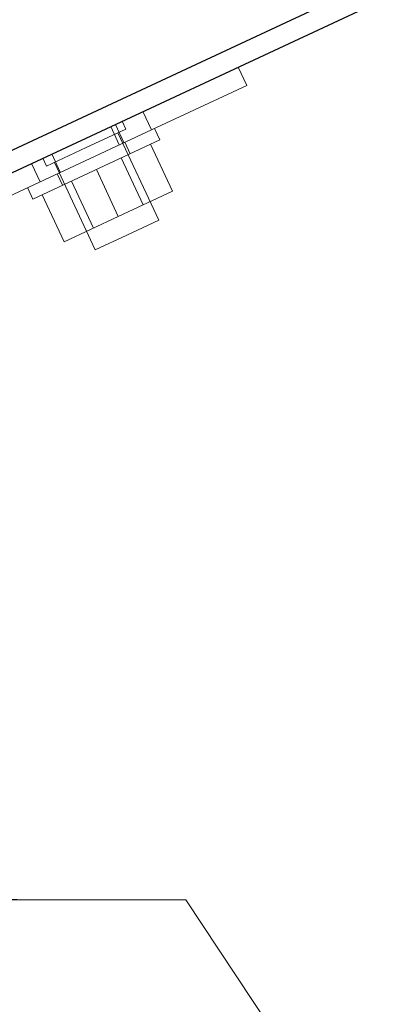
# Model space of a CAD drawing. Header units: inches. Extents: x 0.2 to 10.7, y 0.2 to 7.9.
# Tile 97 of 105: x 6.306 to 6.415, y 4.617 to 4.91. Entities that reach past the tile are written whole.
import ezdxf

# ---------------------------------------------------------------- set-up
doc = ezdxf.new("R2010")
doc.units = ezdxf.units.IN
doc.header["$MEASUREMENT"] = 0
doc.linetypes.add('HIDDEN', pattern=[0.075, 0.05, -0.025])
doc.layers.add('DIMENSIONS', color=140, linetype='Continuous')
doc.styles.add('SLDTEXTSTYLE0', font='TXT', dxfattribs={"width": 0.7})
doc.dimstyles.new('SLDDIMSTYLE0', dxfattribs={"dimtxt": 0.084961, "dimasz": 0.13, "dimexe": 0, "dimexo": 0.0625, "dimgap": 0.02124, "dimtad": 0, "dimtih": 1, "dimtoh": 1, "dimlfac": 12, "dimrnd": 1e-09, "dimzin": 12, "dimdsep": 46, "dimtxsty": 'SLDTEXTSTYLE0', "dimsah": 1, "dimcen": 0.09, "dimadec": 0, "dimazin": 3, "dimtfac": 1, "dimtofl": 0, "dimtmove": 0, "dimatfit": 3, "dimfxl": 0, "dimfrac": 2, "dimtolj": 1, "dimtzin": 12, "dimarcsym": 0})
doc.dimstyles.new('SLDDIMSTYLE4', dxfattribs={"dimtxt": 0.084961, "dimasz": 0.13, "dimexe": 0, "dimexo": 0.0625, "dimgap": 0.02124, "dimtad": 0, "dimtih": 1, "dimtoh": 1, "dimdec": 4, "dimlfac": 12, "dimzin": 12, "dimdsep": 46, "dimtxsty": 'SLDTEXTSTYLE0', "dimsah": 1, "dimcen": 0.09, "dimadec": 0, "dimazin": 3, "dimtfac": 1, "dimtdec": 0, "dimtofl": 0, "dimtmove": 0, "dimatfit": 3, "dimfxl": 0, "dimfrac": 2, "dimtolj": 1, "dimtzin": 12, "dimarcsym": 0})

# ---------------------------------------------------------------- blocks, each defined once
blk = doc.blocks.new('_D_15')
at = {"layer": 'DIMENSIONS'}
blk.add_line((6.96722, 5.23413), (6.22502, 5.23413), dxfattribs=at)
for start, end in [(160.6956, 180), (205, 224.3044)]:
    blk.add_arc((7.0829, 5.23413), 0.73288, start, end, dxfattribs=at)
for points in [[(6.35002, 5.23413), (6.38134, 5.36187), (6.34149, 5.36538)], [(6.41868, 4.9244), (6.46642, 4.80184), (6.50105, 4.82186)]]:
    blk.add_solid(points, dxfattribs=at)
at = {"layer": 'DIMENSIONS', "insert": (6.2683, 5.10801), "char_height": 0.083333, "attachment_point": 1, "style": 'SLDTEXTSTYLE0'}
blk.add_mtext('25°', dxfattribs=at)
blk = doc.blocks.new('_D_18')
at = {"layer": 'DIMENSIONS'}
for p, q in [((6.30531, 4.64824), (5.77756, 4.64824)), ((5.90256, 4.64824), (5.90256, 4.08164)), ((5.74098, 3.92759), (5.71245, 3.92759)), ((5.71245, 3.92759), (5.71245, 3.79255)), ((6.06413, 3.92759), (6.09266, 3.92759)), ((6.09266, 3.92759), (6.09266, 3.79255)), ((5.71245, 3.79255), (5.74098, 3.79255)), ((6.09266, 3.79255), (6.06413, 3.79255)), ((5.90256, 3.10791), (5.90256, 3.77353)), ((6.30531, 3.10791), (5.77756, 3.10791))]:
    blk.add_line(p, q, dxfattribs=at)
for points in [[(5.90256, 4.64824), (5.88256, 4.51824), (5.92256, 4.51824)], [(5.90256, 3.10791), (5.92256, 3.23791), (5.88256, 3.23791)]]:
    blk.add_solid(points, dxfattribs=at)
at = {"layer": 'DIMENSIONS', "char_height": 0.083333, "attachment_point": 1, "style": 'SLDTEXTSTYLE0'}
for s, insert in [('18.48', (5.74098, 4.05403)), ('469.5', (5.74098, 3.89998))]:
    blk.add_mtext(s, dxfattribs=dict(at, insert=insert))

msp = doc.modelspace()

# ---------------------------------------------------------------- linework, layer by layer
at = {"color": 7, "linetype": 'Continuous', "lineweight": 25}
for p, q in [((7.0828969, 5.2341283), (6.2860876, 4.8625701)), ((6.2861753, 4.8559907), (7.0854326, 5.2286905))]:
    msp.add_line(p, q, dxfattribs=at)
at = {"color": 7, "linetype": 'HIDDEN', "lineweight": 18}
for p, q in [((6.3709121, 4.8955041), (6.3734478, 4.8900662)), ((6.3734478, 4.8900662), (6.3451257, 4.8768594)), ((6.3451257, 4.8768594), (6.34259, 4.8822973)), ((6.34259, 4.8822973), (6.3451257, 4.8768594)), ((6.3375674, 4.8770818), (6.3364668, 4.879442)), ((6.2781344, 4.8456209), (6.3451257, 4.8768594)), ((6.3257665, 4.871579), (6.3375674, 4.8770818)), ((6.333063, 4.8778548), (6.3355987, 4.8724169)), ((6.3344335, 4.8784939), (6.3369692, 4.873056)), ((6.3476678, 4.8739072), (6.346083, 4.8773059)), ((6.3476678, 4.8739072), (6.309905, 4.8562981)), ((6.3473134, 4.8500193), (6.3352072, 4.8759813)), ((6.3139656, 4.8660761), (6.3257665, 4.871579)), ((6.3387936, 4.8697691), (6.3372088, 4.8731677)), ((6.3448734, 4.8726041), (6.3513888, 4.8586319)), ((6.312865, 4.8684363), (6.3139656, 4.8660761)), ((6.3155521, 4.8696893), (6.3180878, 4.8642515)), ((6.3426995, 4.85458), (6.3361842, 4.8685523)), ((6.3095475, 4.8668893), (6.3120832, 4.8614515)), ((6.3095475, 4.8668893), (6.3120832, 4.8614515)), ((6.3095475, 4.8668893), (6.3120832, 4.8614515)), ((6.3095475, 4.8668893), (6.3120832, 4.8614515)), ((6.3163258, 4.8671767), (6.328432, 4.8412148)), ((6.3287864, 4.8651027), (6.3353018, 4.8511304)), ((6.3171945, 4.8638349), (6.3187793, 4.8604362)), ((6.3083202, 4.8596968), (6.309905, 4.8562981)), ((6.3213887, 4.861653), (6.3279041, 4.8476808)), ((6.3126995, 4.8576012), (6.3192148, 4.8436289)), ((6.3353018, 4.8511304), (6.3513888, 4.8586319)), ((6.3192148, 4.8436289), (6.3353018, 4.8511304)), ((6.3378727, 4.845617), (6.3473134, 4.8500193)), ((6.328432, 4.8412148), (6.3378727, 4.845617)), ((6.3553076, 4.6482445), (6.3006826, 4.6482445)), ((6.4099326, 4.566005), (6.3553076, 4.6482445))]:
    msp.add_line(p, q, dxfattribs=at)

# ---------------------------------------------------------------- dimensions: what is measured, and where the dimension line sits
at = {"layer": 'DIMENSIONS'}
dim = msp.add_angular_dim_2l(base=(6.3603911, 5.3570082), line1=((7.0172166, 5.2341283), (7.0828969, 5.2341283)), line2=((6.279412, 4.8594572), (7.0828969, 5.2341283)), dimstyle='SLDDIMSTYLE4', dxfattribs=at)
dim.commit()
dim.dimension.update_dxf_attribs({"geometry": '_D_15', "text_midpoint": (6.3690694, 5.0681032), "dimtype": 162})
dim = msp.add_linear_dim(base=(5.9025576, 4.6482445), p1=(6.3553076, 3.1079112), p2=(6.3553076, 4.6482445), angle=90, dimstyle='SLDDIMSTYLE0', dxfattribs=at)
dim.commit()
dim.dimension.update_dxf_attribs({"geometry": '_D_18', "text_midpoint": (5.9025576, 3.9275852), "dimtype": 160})

doc.saveas('drawing.dxf')
